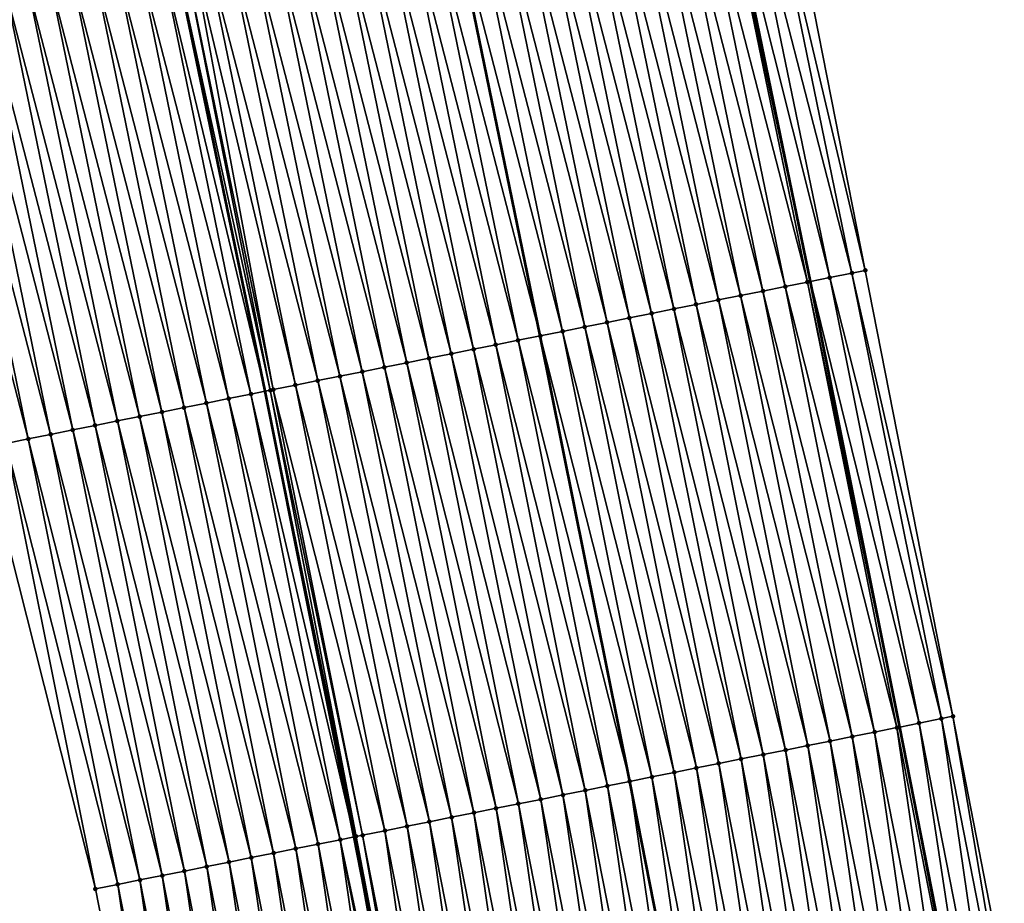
# Model space of a CAD drawing. Header units: feet. Extents: x 2017353 to 2024169, y 808050 to 818690.
# Tile 114 of 256: x 2023520 to 2023563, y 812629 to 812668. Entities that reach past the tile are written whole.
import ezdxf

# ---------------------------------------------------------------- set-up
doc = ezdxf.new("R2010")
doc.units = ezdxf.units.FT
doc.header["$MEASUREMENT"] = 0
for name, color, linetype, lineweight in [('EP_Travel Lane', 172, 'Continuous', 53), ('SB-Road Shots', 141, 'Continuous', 100), ('SB-Road X-Section', 40, 'Continuous', 13), ('STRIPING', 60, 'Continuous', 53)]:
    doc.layers.add(name, color=color, linetype=linetype, lineweight=lineweight)
doc.layers.add('I-77-MM15-17_SB-Surface-BORDER', color=7, linetype='Continuous')
doc.layers.add('I-77-MM15-17_SB-Surface-TIN', color=7, linetype='Continuous')

msp = doc.modelspace()

# ---------------------------------------------------------------- linework, layer by layer
at = {"layer": 'EP_Travel Lane'}
for points in [[(2023596.284518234, 812399.1625808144, 339.4576431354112), (2023593.904532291, 812419.0204368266, 339.4952934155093), (2023591.210723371, 812439.0790463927, 339.5529720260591), (2023588.442235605, 812458.8865119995, 339.5717029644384), (2023585.609785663, 812478.810821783, 339.5495126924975), (2023582.639601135, 812498.5889088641, 339.4654382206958), (2023579.669412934, 812518.3670203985, 339.3932649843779), (2023576.432201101, 812538.3036264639, 339.2930515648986), (2023573.141585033, 812558.0307370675, 339.1721638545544), (2023569.728826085, 812577.9546632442, 339.075669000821), (2023566.093195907, 812597.6213426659, 339.0043168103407), (2023562.457581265, 812617.2879380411, 338.9168005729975), (2023558.563608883, 812637.0933242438, 338.7898553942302), (2023554.625943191, 812656.7013114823, 338.6366287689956), (2023550.542675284, 812676.5231363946, 338.5475239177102), (2023546.219642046, 812696.0501944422, 338.4700102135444), (2023541.896591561, 812715.5773303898, 338.4080457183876), (2023537.138094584, 812735.3533929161, 338.285376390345), (2023532.344277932, 812754.7695084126, 338.0841325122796), (2023527.452835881, 812774.3069496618, 337.8647472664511), (2023522.426846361, 812793.6640726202, 337.6506406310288)], [(2023571.934358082, 812396.2461588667, 337.8023952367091), (2023569.554370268, 812416.1040304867, 337.8267481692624), (2023566.92628622, 812435.6833131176, 337.8312985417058), (2023564.15608299, 812455.4905288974, 337.8113368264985), (2023561.358323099, 812475.1651267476, 337.7879024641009), (2023558.388124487, 812494.9433076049, 337.7493057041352), (2023555.417942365, 812514.7213786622, 337.6574696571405), (2023552.248443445, 812534.262885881, 337.6385206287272), (2023548.95778423, 812553.9902551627, 337.5830953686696), (2023545.631736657, 812573.488675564, 337.5293961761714), (2023541.991213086, 812593.1542787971, 337.4262095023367), (2023538.350654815, 812612.8200694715, 337.359112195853), (2023534.531499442, 812632.2584427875, 337.2298195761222), (2023530.607059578, 812651.869151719, 337.0882833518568), (2023526.600612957, 812671.2139225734, 336.9876426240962), (2023522.131766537, 812690.708760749, 336.9224375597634), (2023517.662945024, 812710.2034902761, 336.8355015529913), (2023512.799115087, 812729.2318541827, 336.6093651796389), (2023507.683885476, 812748.5675013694, 336.4284339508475), (2023502.628175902, 812767.7591042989, 336.2105130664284), (2023497.602257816, 812787.1159245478, 335.9708416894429)]]:
    msp.add_polyline3d(points, dxfattribs=at)
at = {"layer": 'I-77-MM15-17_SB-Surface-BORDER', "color": 3, "linetype": 'Continuous', "lineweight": -3}
for points in [[(2023553.121386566, 812677.0948117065, 338.6849413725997), (2023557.037628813, 812657.1862539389, 338.7485736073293), (2023560.901516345, 812637.5634572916, 338.9029894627), (2023564.766295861, 812617.7156847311, 339.0398908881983), (2023568.612853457, 812598.0882091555, 339.1456143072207)], [(2023531.549879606, 812591.2184761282, 336.6298416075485), (2023526.928565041, 812610.7026300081, 336.5239740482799), (2023523.136085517, 812629.966246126, 336.5578818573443), (2023518.217889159, 812649.3778666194, 336.5012732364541), (2023513.3104324, 812668.2678505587, 336.3236810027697)]]:
    msp.add_polyline3d(points, dxfattribs=at)
at = {"layer": 'I-77-MM15-17_SB-Surface-TIN', "color": 128, "linetype": 'Continuous', "lineweight": -3}
for points in [[(2023557.037628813, 812657.1862539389, 338.7485736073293), (2023553.121386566, 812677.0948117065, 338.6849413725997), (2023552.362062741, 812676.9263901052, 338.6279250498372)], [(2023555.471708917, 812656.8714010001, 338.6799263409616), (2023551.385748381, 812676.7100332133, 338.5916273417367), (2023550.542675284, 812676.5231363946, 338.5475239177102)], [(2023556.452097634, 812657.0684745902, 338.7141752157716), (2023552.362062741, 812676.9263901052, 338.6279250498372), (2023551.385748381, 812676.7100332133, 338.5916273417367)], [(2023555.471708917, 812656.8714010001, 338.6799263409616), (2023556.452097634, 812657.0684745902, 338.7141752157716), (2023551.385748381, 812676.7100332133, 338.5916273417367)], [(2023556.452097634, 812657.0684745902, 338.7141752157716), (2023557.037628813, 812657.1862539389, 338.7485736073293), (2023552.362062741, 812676.9263901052, 338.6279250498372)], [(2023553.510976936, 812656.4770274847, 338.5695243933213), (2023549.43316398, 812676.277119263, 338.4790191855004), (2023548.456880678, 812676.0606220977, 338.4146812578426)], [(2023554.491337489, 812656.6742413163, 338.6297378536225), (2023550.409450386, 812676.493602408, 338.5405545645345), (2023549.43316398, 812676.277119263, 338.4790191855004)], [(2023553.510976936, 812656.4770274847, 338.5695243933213), (2023554.491337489, 812656.6742413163, 338.6297378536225), (2023549.43316398, 812676.277119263, 338.4790191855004)], [(2023550.409450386, 812676.493602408, 338.5405545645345), (2023554.625943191, 812656.7013114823, 338.6366287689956), (2023550.542675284, 812676.5231363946, 338.5475239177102)], [(2023554.491337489, 812656.6742413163, 338.6297378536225), (2023554.625943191, 812656.7013114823, 338.6366287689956), (2023550.409450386, 812676.493602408, 338.5405545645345)], [(2023555.471708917, 812656.8714010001, 338.6799263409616), (2023550.542675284, 812676.5231363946, 338.5475239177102), (2023554.625943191, 812656.7013114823, 338.6366287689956)], [(2023551.550259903, 812656.0825795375, 338.4453419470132), (2023547.480596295, 812675.8441298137, 338.351319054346), (2023546.504308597, 812675.6276525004, 338.2909494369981)], [(2023552.530619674, 812656.2797972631, 338.5062763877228), (2023548.456880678, 812676.0606220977, 338.4146812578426), (2023547.480596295, 812675.8441298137, 338.351319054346)], [(2023551.550259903, 812656.0825795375, 338.4453419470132), (2023552.530619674, 812656.2797972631, 338.5062763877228), (2023547.480596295, 812675.8441298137, 338.351319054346)], [(2023552.530619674, 812656.2797972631, 338.5062763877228), (2023553.510976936, 812656.4770274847, 338.5695243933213), (2023548.456880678, 812676.0606220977, 338.4146812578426)], [(2023549.589532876, 812655.688181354, 338.3303729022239), (2023545.528018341, 812675.4111867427, 338.2328897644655), (2023544.551728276, 812675.1947201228, 338.1746577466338)], [(2023550.569895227, 812655.8853862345, 338.3889291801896), (2023546.504308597, 812675.6276525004, 338.2909494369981), (2023545.528018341, 812675.4111867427, 338.2328897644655)], [(2023549.589532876, 812655.688181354, 338.3303729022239), (2023550.569895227, 812655.8853862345, 338.3889291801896), (2023545.528018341, 812675.4111867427, 338.2328897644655)], [(2023550.569895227, 812655.8853862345, 338.3889291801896), (2023551.550259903, 812656.0825795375, 338.4453419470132), (2023546.504308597, 812675.6276525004, 338.2909494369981)], [(2023547.628807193, 812655.2937764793, 338.2141650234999), (2023543.575439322, 812674.9782484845, 338.1154225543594), (2023542.599156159, 812674.7617506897, 338.0509587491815)], [(2023548.609168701, 812655.4909855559, 338.2734981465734), (2023544.551728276, 812675.1947201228, 338.1746577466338), (2023543.575439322, 812674.9782484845, 338.1154225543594)], [(2023547.628807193, 812655.2937764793, 338.2141650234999), (2023548.609168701, 812655.4909855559, 338.2734981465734), (2023543.575439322, 812674.9782484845, 338.1154225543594)], [(2023548.609168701, 812655.4909855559, 338.2734981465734), (2023549.589532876, 812655.688181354, 338.3303729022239), (2023544.551728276, 812675.1947201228, 338.1746577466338)], [(2023545.668083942, 812654.8993594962, 338.0957153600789), (2023541.62286977, 812674.5452674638, 337.9894072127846), (2023540.646583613, 812674.3287831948, 337.9276471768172)], [(2023546.648444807, 812655.0965717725, 338.1556409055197), (2023542.599156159, 812674.7617506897, 338.0509587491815), (2023541.62286977, 812674.5452674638, 337.9894072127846)], [(2023545.668083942, 812654.8993594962, 338.0957153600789), (2023546.648444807, 812655.0965717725, 338.1556409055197), (2023541.62286977, 812674.5452674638, 337.9894072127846)], [(2023546.648444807, 812655.0965717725, 338.1556409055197), (2023547.628807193, 812655.2937764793, 338.2141650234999), (2023542.599156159, 812674.7617506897, 338.0509587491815)], [(2023543.707367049, 812654.5049108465, 337.971402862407), (2023539.670300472, 812674.1122852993, 337.8631632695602), (2023538.694037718, 812673.8956953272, 337.7802734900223)], [(2023544.687725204, 812654.702136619, 338.0338271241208), (2023540.646583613, 812674.3287831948, 337.9276471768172), (2023539.670300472, 812674.1122852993, 337.8631632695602)], [(2023543.707367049, 812654.5049108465, 337.971402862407), (2023544.687725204, 812654.702136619, 338.0338271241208), (2023539.670300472, 812674.1122852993, 337.8631632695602)], [(2023544.687725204, 812654.702136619, 338.0338271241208), (2023545.668083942, 812654.8993594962, 338.0957153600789), (2023540.646583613, 812674.3287831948, 337.9276471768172)], [(2023541.746665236, 812654.1103871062, 337.8331879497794), (2023537.717761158, 812673.6791677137, 337.7098489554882), (2023536.741474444, 812673.4626859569, 337.6485911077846)], [(2023537.717761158, 812673.6791677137, 337.7098489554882), (2023542.727010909, 812654.3076750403, 337.9071209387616), (2023538.694037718, 812673.8956953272, 337.7802734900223)], [(2023541.746665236, 812654.1103871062, 337.8331879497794), (2023542.727010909, 812654.3076750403, 337.9071209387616), (2023537.717761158, 812673.6791677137, 337.7098489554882)], [(2023543.707367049, 812654.5049108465, 337.971402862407), (2023538.694037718, 812673.8956953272, 337.7802734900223), (2023542.727010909, 812654.3076750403, 337.9071209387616)], [(2023539.785962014, 812653.7158703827, 337.6962721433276), (2023535.765200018, 812673.2461487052, 337.5762400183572), (2023534.788920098, 812673.0296362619, 337.5088479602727)], [(2023540.766310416, 812653.9131447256, 337.7676888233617), (2023536.741474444, 812673.4626859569, 337.6485911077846), (2023535.765200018, 812673.2461487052, 337.5762400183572)], [(2023539.785962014, 812653.7158703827, 337.6962721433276), (2023540.766310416, 812653.9131447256, 337.7676888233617), (2023535.765200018, 812673.2461487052, 337.5762400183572)], [(2023540.766310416, 812653.9131447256, 337.7676888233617), (2023541.746665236, 812654.1103871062, 337.8331879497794), (2023536.741474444, 812673.4626859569, 337.6485911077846)], [(2023537.825250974, 812653.3213925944, 337.5665648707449), (2023533.812631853, 812672.8131614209, 337.4489725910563), (2023532.836345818, 812672.596676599, 337.3871020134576)], [(2023538.805607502, 812653.5186264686, 337.6304891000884), (2023534.788920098, 812673.0296362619, 337.5088479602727), (2023533.812631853, 812672.8131614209, 337.4489725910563)], [(2023537.825250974, 812653.3213925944, 337.5665648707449), (2023538.805607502, 812653.5186264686, 337.6304891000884), (2023533.812631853, 812672.8131614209, 337.4489725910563)], [(2023538.805607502, 812653.5186264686, 337.6304891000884), (2023539.785962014, 812653.7158703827, 337.6962721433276), (2023534.788920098, 812673.0296362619, 337.5088479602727)], [(2023535.864537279, 812652.9269280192, 337.4393038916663), (2023531.860057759, 812672.3802009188, 337.3270588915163), (2023530.8837717, 812672.1637162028, 337.2652094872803)], [(2023536.844895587, 812653.124153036, 337.5015882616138), (2023532.836345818, 812672.596676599, 337.3871020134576), (2023531.860057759, 812672.3802009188, 337.3270588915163)], [(2023535.864537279, 812652.9269280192, 337.4393038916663), (2023536.844895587, 812653.124153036, 337.5015882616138), (2023531.860057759, 812672.3802009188, 337.3270588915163)], [(2023536.844895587, 812653.124153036, 337.5015882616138), (2023537.825250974, 812653.3213925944, 337.5665648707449), (2023532.836345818, 812672.596676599, 337.3871020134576)], [(2023533.903824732, 812652.532457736, 337.310986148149), (2023529.907488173, 812671.9472200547, 337.2010748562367), (2023528.931206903, 812671.7307137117, 337.13490228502)], [(2023534.884180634, 812652.7296947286, 337.3754876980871), (2023530.8837717, 812672.1637162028, 337.2652094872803), (2023529.907488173, 812671.9472200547, 337.2010748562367)], [(2023533.903824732, 812652.532457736, 337.310986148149), (2023534.884180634, 812652.7296947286, 337.3754876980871), (2023529.907488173, 812671.9472200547, 337.2010748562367)], [(2023534.884180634, 812652.7296947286, 337.3754876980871), (2023535.864537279, 812652.9269280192, 337.4393038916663), (2023530.8837717, 812672.1637162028, 337.2652094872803)], [(2023531.943120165, 812652.1379477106, 337.1753104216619), (2023527.954927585, 812671.5141985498, 337.066966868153), (2023527.356577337, 812671.3814970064, 337.0249647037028)], [(2023532.923470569, 812652.3352120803, 337.2448806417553), (2023528.931206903, 812671.7307137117, 337.13490228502), (2023527.954927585, 812671.5141985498, 337.066966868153)], [(2023531.943120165, 812652.1379477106, 337.1753104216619), (2023532.923470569, 812652.3352120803, 337.2448806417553), (2023527.954927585, 812671.5141985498, 337.066966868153)], [(2023532.923470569, 812652.3352120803, 337.2448806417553), (2023533.903824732, 812652.532457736, 337.310986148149), (2023528.931206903, 812671.7307137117, 337.13490228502)], [(2023529.982395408, 812651.7435382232, 337.0582485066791), (2023526.002339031, 812671.0813033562, 336.9581081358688), (2023525.026031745, 812670.8649145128, 336.9154234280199)], [(2023526.002339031, 812671.0813033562, 336.9581081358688), (2023530.607059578, 812651.869151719, 337.0882833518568), (2023526.600612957, 812671.2139225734, 336.9876426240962)], [(2023529.982395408, 812651.7435382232, 337.0582485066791), (2023530.607059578, 812651.869151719, 337.0882833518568), (2023526.002339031, 812671.0813033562, 336.9581081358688)], [(2023530.834968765, 812651.9149818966, 337.0992415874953), (2023526.978640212, 812671.2977197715, 337.0063043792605), (2023526.600612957, 812671.2139225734, 336.9876426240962)], [(2023530.834968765, 812651.9149818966, 337.0992415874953), (2023526.600612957, 812671.2139225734, 336.9876426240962), (2023530.607059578, 812651.869151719, 337.0882833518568)], [(2023530.962767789, 812651.9406931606, 337.1075582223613), (2023527.356577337, 812671.3814970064, 337.0249647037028), (2023526.978640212, 812671.2977197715, 337.0063043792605)], [(2023530.834968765, 812651.9149818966, 337.0992415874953), (2023530.962767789, 812651.9406931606, 337.1075582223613), (2023526.978640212, 812671.2977197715, 337.0063043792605)], [(2023530.962767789, 812651.9406931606, 337.1075582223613), (2023531.943120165, 812652.1379477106, 337.1753104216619), (2023527.356577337, 812671.3814970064, 337.0249647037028)], [(2023528.021645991, 812651.3492515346, 336.9639218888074), (2023524.049729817, 812670.6485014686, 336.8679010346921), (2023523.073436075, 812670.4320514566, 336.8129888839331)], [(2023529.002015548, 812651.5464205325, 337.0158347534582), (2023525.026031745, 812670.8649145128, 336.9154234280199), (2023524.049729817, 812670.6485014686, 336.8679010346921)], [(2023528.021645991, 812651.3492515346, 336.9639218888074), (2023529.002015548, 812651.5464205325, 337.0158347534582), (2023524.049729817, 812670.6485014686, 336.8679010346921)], [(2023529.002015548, 812651.5464205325, 337.0158347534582), (2023529.982395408, 812651.7435382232, 337.0582485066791), (2023525.026031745, 812670.8649145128, 336.9154234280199)], [(2023526.060903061, 812650.9549325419, 336.8636144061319), (2023522.097138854, 812670.215617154, 336.7612170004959), (2023521.120836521, 812669.9992059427, 336.7140610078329)], [(2023527.041277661, 812651.1520764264, 336.9108777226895), (2023523.073436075, 812670.4320514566, 336.8129888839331), (2023522.097138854, 812670.215617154, 336.7612170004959)], [(2023526.060903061, 812650.9549325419, 336.8636144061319), (2023527.041277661, 812651.1520764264, 336.9108777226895), (2023522.097138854, 812670.215617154, 336.7612170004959)], [(2023527.041277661, 812651.1520764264, 336.9108777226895), (2023528.021645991, 812651.3492515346, 336.9639218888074), (2023523.073436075, 812670.4320514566, 336.8129888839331)], [(2023524.100145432, 812650.560686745, 336.7768585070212), (2023520.144528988, 812669.7828182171, 336.6715997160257), (2023519.168227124, 812669.5664048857, 336.6240199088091)], [(2023525.08052569, 812650.7578024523, 336.8189050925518), (2023521.120836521, 812669.9992059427, 336.7140610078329), (2023520.144528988, 812669.7828182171, 336.6715997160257)], [(2023524.100145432, 812650.560686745, 336.7768585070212), (2023525.08052569, 812650.7578024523, 336.8189050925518), (2023520.144528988, 812669.7828182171, 336.6715997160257)], [(2023525.08052569, 812650.7578024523, 336.8189050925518), (2023526.060903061, 812650.9549325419, 336.8636144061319), (2023521.120836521, 812669.9992059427, 336.7140610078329)], [(2023522.139388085, 812650.1664395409, 336.6898421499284), (2023518.191933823, 812669.3499528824, 336.5687097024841), (2023517.215641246, 812669.1334976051, 336.5127450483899)], [(2023523.119760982, 812650.3635919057, 336.7386755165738), (2023519.168227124, 812669.5664048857, 336.6240199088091), (2023518.191933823, 812669.3499528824, 336.5687097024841)], [(2023522.139388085, 812650.1664395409, 336.6898421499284), (2023523.119760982, 812650.3635919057, 336.7386755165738), (2023518.191933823, 812669.3499528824, 336.5687097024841)], [(2023523.119760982, 812650.3635919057, 336.7386755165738), (2023524.100145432, 812650.560686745, 336.7768585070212), (2023519.168227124, 812669.5664048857, 336.6240199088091)], [(2023520.178650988, 812649.7720915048, 336.584157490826), (2023516.239342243, 812668.9170713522, 336.4625822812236), (2023515.263037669, 812668.7006702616, 336.4174493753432)], [(2023521.159022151, 812649.9692525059, 336.6345898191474), (2023517.215641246, 812669.1334976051, 336.5127450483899), (2023516.239342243, 812668.9170713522, 336.4625822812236)], [(2023520.178650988, 812649.7720915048, 336.584157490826), (2023521.159022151, 812649.9692525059, 336.6345898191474), (2023516.239342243, 812668.9170713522, 336.4625822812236)], [(2023521.159022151, 812649.9692525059, 336.6345898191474), (2023522.139388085, 812650.1664395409, 336.6898421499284), (2023517.215641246, 812669.1334976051, 336.5127450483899)], [(2023520.178650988, 812649.7720915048, 336.584157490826), (2023515.263037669, 812668.7006702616, 336.4174493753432), (2023519.198272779, 812649.5749655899, 336.5402210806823)], [(2023560.901516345, 812637.5634572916, 338.9029894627), (2023557.037628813, 812657.1862539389, 338.7485736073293), (2023556.452097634, 812657.0684745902, 338.7141752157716)], [(2023558.42900293, 812637.0662553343, 338.7831971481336), (2023554.491337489, 812656.6742413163, 338.6297378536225), (2023553.510976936, 812656.4770274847, 338.5695243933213)], [(2023554.491337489, 812656.6742413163, 338.6297378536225), (2023558.563608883, 812637.0933242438, 338.7898553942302), (2023554.625943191, 812656.7013114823, 338.6366287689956)], [(2023558.42900293, 812637.0662553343, 338.7831971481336), (2023558.563608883, 812637.0933242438, 338.7898553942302), (2023554.491337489, 812656.6742413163, 338.6297378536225)], [(2023559.409376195, 812637.2634058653, 338.8316910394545), (2023555.471708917, 812656.8714010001, 338.6799263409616), (2023554.625943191, 812656.7013114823, 338.6366287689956)], [(2023559.409376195, 812637.2634058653, 338.8316910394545), (2023554.625943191, 812656.7013114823, 338.6366287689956), (2023558.563608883, 812637.0933242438, 338.7898553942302)], [(2023560.389755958, 812637.460524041, 338.8741945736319), (2023556.452097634, 812657.0684745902, 338.7141752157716), (2023555.471708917, 812656.8714010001, 338.6799263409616)], [(2023559.409376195, 812637.2634058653, 338.8316910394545), (2023560.389755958, 812637.460524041, 338.8741945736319), (2023555.471708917, 812656.8714010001, 338.6799263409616)], [(2023560.389755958, 812637.460524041, 338.8741945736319), (2023560.901516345, 812637.5634572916, 338.9029894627), (2023556.452097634, 812657.0684745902, 338.7141752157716)], [(2023556.468293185, 812636.6717710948, 338.6522954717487), (2023552.530619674, 812656.2797972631, 338.5062763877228), (2023551.550259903, 812656.0825795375, 338.4453419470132)], [(2023557.44864844, 812636.869011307, 338.7173931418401), (2023553.510976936, 812656.4770274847, 338.5695243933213), (2023552.530619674, 812656.2797972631, 338.5062763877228)], [(2023556.468293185, 812636.6717710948, 338.6522954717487), (2023557.44864844, 812636.869011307, 338.7173931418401), (2023552.530619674, 812656.2797972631, 338.5062763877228)], [(2023557.44864844, 812636.869011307, 338.7173931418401), (2023558.42900293, 812637.0662553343, 338.7831971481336), (2023553.510976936, 812656.4770274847, 338.5695243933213)], [(2023554.507577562, 812636.2773161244, 338.5268127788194), (2023550.569895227, 812655.8853862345, 338.3889291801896), (2023549.589532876, 812655.688181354, 338.3303729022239)], [(2023555.487937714, 812636.4745319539, 338.5873961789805), (2023551.550259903, 812656.0825795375, 338.4453419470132), (2023550.569895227, 812655.8853862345, 338.3889291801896)], [(2023554.507577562, 812636.2773161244, 338.5268127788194), (2023555.487937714, 812636.4745319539, 338.5873961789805), (2023550.569895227, 812655.8853862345, 338.3889291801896)], [(2023555.487937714, 812636.4745319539, 338.5873961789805), (2023556.468293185, 812636.6717710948, 338.6522954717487), (2023551.550259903, 812656.0825795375, 338.4453419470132)], [(2023552.546860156, 812635.882870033, 338.4029739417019), (2023548.609168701, 812655.4909855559, 338.2734981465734), (2023547.628807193, 812655.2937764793, 338.2141650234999)], [(2023553.527218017, 812636.080097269, 338.4656691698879), (2023549.589532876, 812655.688181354, 338.3303729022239), (2023548.609168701, 812655.4909855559, 338.2734981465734)], [(2023552.546860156, 812635.882870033, 338.4029739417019), (2023553.527218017, 812636.080097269, 338.4656691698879), (2023548.609168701, 812655.4909855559, 338.2734981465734)], [(2023553.527218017, 812636.080097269, 338.4656691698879), (2023554.507577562, 812636.2773161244, 338.5268127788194), (2023549.589532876, 812655.688181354, 338.3303729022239)], [(2023550.586144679, 812635.4884143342, 338.2773563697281), (2023546.648444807, 812655.0965717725, 338.1556409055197), (2023545.668083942, 812654.8993594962, 338.0957153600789)], [(2023551.566502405, 812635.6856422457, 338.340176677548), (2023547.628807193, 812655.2937764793, 338.2141650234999), (2023546.648444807, 812655.0965717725, 338.1556409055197)], [(2023550.586144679, 812635.4884143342, 338.2773563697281), (2023551.566502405, 812635.6856422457, 338.340176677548), (2023546.648444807, 812655.0965717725, 338.1556409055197)], [(2023551.566502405, 812635.6856422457, 338.340176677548), (2023552.546860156, 812635.882870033, 338.4029739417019), (2023547.628807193, 812655.2937764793, 338.2141650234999)], [(2023547.645077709, 812634.8966996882, 338.0831725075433), (2023543.707367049, 812654.5049108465, 337.971402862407), (2023542.727010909, 812654.3076750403, 337.9071209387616)], [(2023548.625432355, 812635.0939429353, 338.1488320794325), (2023544.687725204, 812654.702136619, 338.0338271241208), (2023543.707367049, 812654.5049108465, 337.971402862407)], [(2023547.645077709, 812634.8966996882, 338.0831725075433), (2023548.625432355, 812635.0939429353, 338.1488320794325), (2023543.707367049, 812654.5049108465, 337.971402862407)], [(2023549.605786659, 812635.2911878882, 338.2148074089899), (2023545.668083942, 812654.8993594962, 338.0957153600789), (2023544.687725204, 812654.702136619, 338.0338271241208)], [(2023548.625432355, 812635.0939429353, 338.1488320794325), (2023549.605786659, 812635.2911878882, 338.2148074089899), (2023544.687725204, 812654.702136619, 338.0338271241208)], [(2023549.605786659, 812635.2911878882, 338.2148074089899), (2023550.586144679, 812635.4884143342, 338.2773563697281), (2023545.668083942, 812654.8993594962, 338.0957153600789)], [(2023545.684374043, 812634.5021851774, 337.9466663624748), (2023541.746665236, 812654.1103871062, 337.8331879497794), (2023540.766310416, 812653.9131447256, 337.7676888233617)], [(2023541.746665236, 812654.1103871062, 337.8331879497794), (2023546.664730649, 812634.6994186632, 338.0105186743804), (2023542.727010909, 812654.3076750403, 337.9071209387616)], [(2023545.684374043, 812634.5021851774, 337.9466663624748), (2023546.664730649, 812634.6994186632, 338.0105186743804), (2023541.746665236, 812654.1103871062, 337.8331879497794)], [(2023547.645077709, 812634.8966996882, 338.0831725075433), (2023542.727010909, 812654.3076750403, 337.9071209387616), (2023546.664730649, 812634.6994186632, 338.0105186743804)], [(2023543.723661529, 812634.1077147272, 337.8183176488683), (2023539.785962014, 812653.7158703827, 337.6962721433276), (2023538.805607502, 812653.5186264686, 337.6304891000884)], [(2023544.704015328, 812634.3049621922, 337.884758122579), (2023540.766310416, 812653.9131447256, 337.7676888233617), (2023539.785962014, 812653.7158703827, 337.6962721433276)], [(2023543.723661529, 812634.1077147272, 337.8183176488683), (2023544.704015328, 812634.3049621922, 337.884758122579), (2023539.785962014, 812653.7158703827, 337.6962721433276)], [(2023544.704015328, 812634.3049621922, 337.884758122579), (2023545.684374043, 812634.5021851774, 337.9466663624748), (2023540.766310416, 812653.9131447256, 337.7676888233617)], [(2023541.762942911, 812633.7132746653, 337.6955951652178), (2023537.825250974, 812653.3213925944, 337.5665648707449), (2023536.844895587, 812653.124153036, 337.5015882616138)], [(2023542.743302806, 812633.9104917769, 337.756415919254), (2023538.805607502, 812653.5186264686, 337.6304891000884), (2023537.825250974, 812653.3213925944, 337.5665648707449)], [(2023541.762942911, 812633.7132746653, 337.6955951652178), (2023542.743302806, 812633.9104917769, 337.756415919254), (2023537.825250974, 812653.3213925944, 337.5665648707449)], [(2023542.743302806, 812633.9104917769, 337.756415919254), (2023543.723661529, 812634.1077147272, 337.8183176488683), (2023538.805607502, 812653.5186264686, 337.6304891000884)], [(2023539.802219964, 812633.318856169, 337.5768653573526), (2023535.864537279, 812652.9269280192, 337.4393038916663), (2023534.884180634, 812652.7296947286, 337.3754876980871)], [(2023540.782582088, 812633.5160621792, 337.6356307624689), (2023536.844895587, 812653.124153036, 337.5015882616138), (2023535.864537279, 812652.9269280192, 337.4393038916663)], [(2023539.802219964, 812633.318856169, 337.5768653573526), (2023540.782582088, 812633.5160621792, 337.6356307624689), (2023535.864537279, 812652.9269280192, 337.4393038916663)], [(2023540.782582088, 812633.5160621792, 337.6356307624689), (2023541.762942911, 812633.7132746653, 337.6955951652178), (2023536.844895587, 812653.124153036, 337.5015882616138)], [(2023536.86114761, 812632.7271683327, 337.3876450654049), (2023532.923470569, 812652.3352120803, 337.2448806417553), (2023531.943120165, 812652.1379477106, 337.1753104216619)], [(2023537.841504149, 812632.9244021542, 337.451559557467), (2023533.903824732, 812652.532457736, 337.310986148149), (2023532.923470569, 812652.3352120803, 337.2448806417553)], [(2023536.86114761, 812632.7271683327, 337.3876450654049), (2023537.841504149, 812632.9244021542, 337.451559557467), (2023532.923470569, 812652.3352120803, 337.2448806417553)], [(2023538.821862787, 812633.1216255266, 337.5135394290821), (2023534.884180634, 812652.7296947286, 337.3754876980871), (2023533.903824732, 812652.532457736, 337.310986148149)], [(2023537.841504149, 812632.9244021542, 337.451559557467), (2023538.821862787, 812633.1216255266, 337.5135394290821), (2023533.903824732, 812652.532457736, 337.310986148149)], [(2023538.821862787, 812633.1216255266, 337.5135394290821), (2023539.802219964, 812633.318856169, 337.5768653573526), (2023534.884180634, 812652.7296947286, 337.3754876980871)], [(2023534.615774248, 812632.2753934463, 337.2345600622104), (2023530.834968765, 812651.9149818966, 337.0992415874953), (2023530.607059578, 812651.869151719, 337.0882833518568)], [(2023534.900439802, 812632.3326744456, 337.2549572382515), (2023530.962767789, 812651.9406931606, 337.1075582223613), (2023530.834968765, 812651.9149818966, 337.0992415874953)], [(2023534.615774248, 812632.2753934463, 337.2345600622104), (2023534.900439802, 812632.3326744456, 337.2549572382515), (2023530.834968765, 812651.9149818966, 337.0992415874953)], [(2023535.880792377, 812632.5299280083, 337.3225266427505), (2023531.943120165, 812652.1379477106, 337.1753104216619), (2023530.962767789, 812651.9406931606, 337.1075582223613)], [(2023534.900439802, 812632.3326744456, 337.2549572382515), (2023535.880792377, 812632.5299280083, 337.3225266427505), (2023530.962767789, 812651.9406931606, 337.1075582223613)], [(2023535.880792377, 812632.5299280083, 337.3225266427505), (2023536.86114761, 812632.7271683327, 337.3876450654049), (2023531.943120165, 812652.1379477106, 337.1753104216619)], [(2023532.939707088, 812631.9383045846, 337.145231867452), (2023529.002015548, 812651.5464205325, 337.0158347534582), (2023528.021645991, 812651.3492515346, 336.9639218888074)], [(2023533.920078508, 812632.1354643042, 337.1954269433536), (2023529.982395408, 812651.7435382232, 337.0582485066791), (2023529.002015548, 812651.5464205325, 337.0158347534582)], [(2023532.939707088, 812631.9383045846, 337.145231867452), (2023533.920078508, 812632.1354643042, 337.1954269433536), (2023529.002015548, 812651.5464205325, 337.0158347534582)], [(2023529.982395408, 812651.7435382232, 337.0582485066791), (2023534.531499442, 812632.2584427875, 337.2298195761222), (2023530.607059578, 812651.869151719, 337.0882833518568)], [(2023533.920078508, 812632.1354643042, 337.1954269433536), (2023534.531499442, 812632.2584427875, 337.2298195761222), (2023529.982395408, 812651.7435382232, 337.0582485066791)], [(2023534.615774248, 812632.2753934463, 337.2345600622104), (2023530.607059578, 812651.869151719, 337.0882833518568), (2023534.531499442, 812632.2584427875, 337.2298195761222)], [(2023530.978990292, 812631.543855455, 337.0208305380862), (2023527.041277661, 812651.1520764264, 336.9108777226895), (2023526.060903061, 812650.9549325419, 336.8636144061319)], [(2023531.959345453, 812631.7410961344, 337.0860147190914), (2023528.021645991, 812651.3492515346, 336.9639218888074), (2023527.041277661, 812651.1520764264, 336.9108777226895)], [(2023530.978990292, 812631.543855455, 337.0208305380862), (2023531.959345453, 812631.7410961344, 337.0860147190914), (2023527.041277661, 812651.1520764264, 336.9108777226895)], [(2023531.959345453, 812631.7410961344, 337.0860147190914), (2023532.939707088, 812631.9383045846, 337.145231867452), (2023528.021645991, 812651.3492515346, 336.9639218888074)], [(2023529.01826252, 812631.1494609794, 336.9065479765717), (2023525.08052569, 812650.7578024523, 336.8189050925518), (2023524.100145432, 812650.560686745, 336.7768585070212)], [(2023529.998628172, 812631.3466494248, 336.9620614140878), (2023526.060903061, 812650.9549325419, 336.8636144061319), (2023525.08052569, 812650.7578024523, 336.8189050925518)], [(2023529.01826252, 812631.1494609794, 336.9065479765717), (2023529.998628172, 812631.3466494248, 336.9620614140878), (2023525.08052569, 812650.7578024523, 336.8189050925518)], [(2023529.998628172, 812631.3466494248, 336.9620614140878), (2023530.978990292, 812631.543855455, 337.0208305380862), (2023526.060903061, 812650.9549325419, 336.8636144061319)], [(2023526.077163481, 812630.557906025, 336.741929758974), (2023522.139388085, 812650.1664395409, 336.6898421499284), (2023521.159022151, 812649.9692525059, 336.6345898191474)], [(2023527.057525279, 812630.7551136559, 336.8009952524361), (2023523.119760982, 812650.3635919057, 336.7386755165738), (2023522.139388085, 812650.1664395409, 336.6898421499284)], [(2023526.077163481, 812630.557906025, 336.741929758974), (2023527.057525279, 812630.7551136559, 336.8009952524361), (2023522.139388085, 812650.1664395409, 336.6898421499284)], [(2023528.037893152, 812630.952291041, 336.8544609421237), (2023524.100145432, 812650.560686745, 336.7768585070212), (2023523.119760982, 812650.3635919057, 336.7386755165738)], [(2023527.057525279, 812630.7551136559, 336.8009952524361), (2023528.037893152, 812630.952291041, 336.8544609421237), (2023523.119760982, 812650.3635919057, 336.7386755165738)], [(2023528.037893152, 812630.952291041, 336.8544609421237), (2023529.01826252, 812631.1494609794, 336.9065479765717), (2023524.100145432, 812650.560686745, 336.7768585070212)], [(2023524.116445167, 812630.1634644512, 336.6189273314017), (2023520.178650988, 812649.7720915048, 336.584157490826), (2023519.198272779, 812649.5749655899, 336.5402210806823)], [(2023525.096803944, 812630.3606871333, 336.6807794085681), (2023521.159022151, 812649.9692525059, 336.6345898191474), (2023520.178650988, 812649.7720915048, 336.584157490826)], [(2023525.096803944, 812630.3606871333, 336.6807794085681), (2023520.178650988, 812649.7720915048, 336.584157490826), (2023524.116445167, 812630.1634644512, 336.6189273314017)], [(2023525.096803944, 812630.3606871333, 336.6807794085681), (2023526.077163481, 812630.557906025, 336.741929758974), (2023521.159022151, 812649.9692525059, 336.6345898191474)], [(2023523.136085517, 812629.966246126, 336.5578818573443), (2023519.198272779, 812649.5749655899, 336.5402210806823), (2023518.217889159, 812649.3778666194, 336.5012732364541)], [(2023524.116445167, 812630.1634644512, 336.6189273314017), (2023519.198272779, 812649.5749655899, 336.5402210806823), (2023523.136085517, 812629.966246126, 336.5578818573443)], [(2023559.409376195, 812637.2634058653, 338.8316910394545), (2023558.563608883, 812637.0933242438, 338.7898553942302), (2023562.457581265, 812617.2879380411, 338.9168005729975)], [(2023563.308934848, 812617.445690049, 338.9654745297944), (2023560.389755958, 812637.460524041, 338.8741945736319), (2023559.409376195, 812637.2634058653, 338.8316910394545)], [(2023563.308934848, 812617.445690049, 338.9654745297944), (2023559.409376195, 812637.2634058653, 338.8316910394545), (2023562.457581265, 812617.2879380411, 338.9168005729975)], [(2023564.292207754, 812617.6278285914, 339.0109720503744), (2023560.901516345, 812637.5634572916, 338.9029894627), (2023560.389755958, 812637.460524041, 338.8741945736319)], [(2023563.308934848, 812617.445690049, 338.9654745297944), (2023564.292207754, 812617.6278285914, 339.0109720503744), (2023560.389755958, 812637.460524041, 338.8741945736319)], [(2023564.292207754, 812617.6278285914, 339.0109720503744), (2023564.766295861, 812617.7156847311, 339.0398908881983), (2023560.901516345, 812637.5634572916, 338.9029894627)], [(2023560.359165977, 812616.8990049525, 338.7770541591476), (2023557.44864844, 812636.869011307, 338.7173931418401), (2023556.468293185, 812636.6717710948, 338.6522954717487)], [(2023561.342419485, 812617.0812483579, 338.8427591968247), (2023558.42900293, 812637.0662553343, 338.7831971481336), (2023557.44864844, 812636.869011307, 338.7173931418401)], [(2023560.359165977, 812616.8990049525, 338.7770541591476), (2023561.342419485, 812617.0812483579, 338.8427591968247), (2023557.44864844, 812636.869011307, 338.7173931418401)], [(2023562.32567223, 812617.2634958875, 338.9092590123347), (2023558.563608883, 812637.0933242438, 338.7898553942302), (2023558.42900293, 812637.0662553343, 338.7831971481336)], [(2023561.342419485, 812617.0812483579, 338.8427591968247), (2023562.32567223, 812617.2634958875, 338.9092590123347), (2023558.42900293, 812637.0662553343, 338.7831971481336)], [(2023562.32567223, 812617.2634958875, 338.9092590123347), (2023562.457581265, 812617.2879380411, 338.9168005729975), (2023558.563608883, 812637.0933242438, 338.7898553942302)], [(2023558.392660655, 812616.5345089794, 338.6438784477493), (2023555.487937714, 812636.4745319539, 338.5873961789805), (2023554.507577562, 812636.2773161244, 338.5268127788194)], [(2023559.375916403, 812616.7167402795, 338.7072507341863), (2023556.468293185, 812636.6717710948, 338.6522954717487), (2023555.487937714, 812636.4745319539, 338.5873961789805)], [(2023558.392660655, 812616.5345089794, 338.6438784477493), (2023559.375916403, 812616.7167402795, 338.7072507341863), (2023555.487937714, 812636.4745319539, 338.5873961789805)], [(2023559.375916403, 812616.7167402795, 338.7072507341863), (2023560.359165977, 812616.8990049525, 338.7770541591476), (2023556.468293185, 812636.6717710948, 338.6522954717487)], [(2023555.44289292, 812615.9878177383, 338.4542740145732), (2023552.546860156, 812635.882870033, 338.4029739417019), (2023551.566502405, 812635.6856422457, 338.340176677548)], [(2023556.426145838, 812616.1700643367, 338.5205943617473), (2023553.527218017, 812636.080097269, 338.4656691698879), (2023552.546860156, 812635.882870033, 338.4029739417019)], [(2023555.44289292, 812615.9878177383, 338.4542740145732), (2023556.426145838, 812616.1700643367, 338.5205943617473), (2023552.546860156, 812635.882870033, 338.4029739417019)], [(2023557.409403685, 812616.3522842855, 338.5817791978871), (2023554.507577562, 812636.2773161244, 338.5268127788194), (2023553.527218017, 812636.080097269, 338.4656691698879)], [(2023556.426145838, 812616.1700643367, 338.5205943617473), (2023557.409403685, 812616.3522842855, 338.5817791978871), (2023553.527218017, 812636.080097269, 338.4656691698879)], [(2023557.409403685, 812616.3522842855, 338.5817791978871), (2023558.392660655, 812616.5345089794, 338.6438784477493), (2023554.507577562, 812636.2773161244, 338.5268127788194)], [(2023553.47639031, 812615.6233071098, 338.3182741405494), (2023550.586144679, 812635.4884143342, 338.2773563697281), (2023549.605786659, 812635.2911878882, 338.2148074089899)], [(2023554.459642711, 812615.805556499, 338.3851323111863), (2023551.566502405, 812635.6856422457, 338.340176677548), (2023550.586144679, 812635.4884143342, 338.2773563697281)], [(2023553.47639031, 812615.6233071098, 338.3182741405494), (2023554.459642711, 812615.805556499, 338.3851323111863), (2023550.586144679, 812635.4884143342, 338.2773563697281)], [(2023554.459642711, 812615.805556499, 338.3851323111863), (2023555.44289292, 812615.9878177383, 338.4542740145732), (2023551.566502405, 812635.6856422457, 338.340176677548)], [(2023551.509887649, 812615.2587967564, 338.1823273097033), (2023548.625432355, 812635.0939429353, 338.1488320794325), (2023547.645077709, 812634.8966996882, 338.0831725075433)], [(2023552.493138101, 812615.4410566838, 338.2512162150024), (2023549.605786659, 812635.2911878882, 338.2148074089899), (2023548.625432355, 812635.0939429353, 338.1488320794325)], [(2023551.509887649, 812615.2587967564, 338.1823273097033), (2023552.493138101, 812615.4410566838, 338.2512162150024), (2023548.625432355, 812635.0939429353, 338.1488320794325)], [(2023552.493138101, 812615.4410566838, 338.2512162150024), (2023553.47639031, 812615.6233071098, 338.3182741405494), (2023549.605786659, 812635.2911878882, 338.2148074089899)], [(2023549.543377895, 812614.8943247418, 338.0537685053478), (2023546.664730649, 812634.6994186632, 338.0105186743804), (2023545.684374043, 812634.5021851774, 337.9466663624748)], [(2023547.645077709, 812634.8966996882, 338.0831725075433), (2023546.664730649, 812634.6994186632, 338.0105186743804), (2023550.52662909, 812615.0765806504, 338.1218829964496)], [(2023549.543377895, 812614.8943247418, 338.0537685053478), (2023550.52662909, 812615.0765806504, 338.1218829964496), (2023546.664730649, 812634.6994186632, 338.0105186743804)], [(2023551.509887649, 812615.2587967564, 338.1823273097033), (2023547.645077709, 812634.8966996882, 338.0831725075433), (2023550.52662909, 812615.0765806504, 338.1218829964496)], [(2023547.576866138, 812614.5298635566, 337.9272965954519), (2023544.704015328, 812634.3049621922, 337.884758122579), (2023543.723661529, 812634.1077147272, 337.8183176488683)], [(2023548.56011991, 812614.7121055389, 337.992727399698), (2023545.684374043, 812634.5021851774, 337.9466663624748), (2023544.704015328, 812634.3049621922, 337.884758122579)], [(2023547.576866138, 812614.5298635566, 337.9272965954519), (2023548.56011991, 812614.7121055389, 337.992727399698), (2023544.704015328, 812634.3049621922, 337.884758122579)], [(2023548.56011991, 812614.7121055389, 337.992727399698), (2023549.543377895, 812614.8943247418, 338.0537685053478), (2023545.684374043, 812634.5021851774, 337.9466663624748)], [(2023544.627088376, 812613.9832265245, 337.7481384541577), (2023541.762942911, 812633.7132746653, 337.6955951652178), (2023540.782582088, 812633.5160621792, 337.6356307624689)], [(2023545.610347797, 812614.1654379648, 337.8076836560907), (2023542.743302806, 812633.9104917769, 337.756415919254), (2023541.762942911, 812633.7132746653, 337.6955951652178)], [(2023544.627088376, 812613.9832265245, 337.7481384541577), (2023545.610347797, 812614.1654379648, 337.8076836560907), (2023541.762942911, 812633.7132746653, 337.6955951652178)], [(2023546.593607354, 812614.3476486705, 337.8670873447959), (2023543.723661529, 812634.1077147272, 337.8183176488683), (2023542.743302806, 812633.9104917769, 337.756415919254)], [(2023545.610347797, 812614.1654379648, 337.8076836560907), (2023546.593607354, 812614.3476486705, 337.8670873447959), (2023542.743302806, 812633.9104917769, 337.756415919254)], [(2023546.593607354, 812614.3476486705, 337.8670873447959), (2023547.576866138, 812614.5298635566, 337.9272965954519), (2023543.723661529, 812634.1077147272, 337.8183176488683)], [(2023542.660571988, 812613.618790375, 337.6264909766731), (2023539.802219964, 812633.318856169, 337.5768653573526), (2023538.821862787, 812633.1216255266, 337.5135394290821)], [(2023543.643828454, 812613.8010177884, 337.6891142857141), (2023540.782582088, 812633.5160621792, 337.6356307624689), (2023539.802219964, 812633.318856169, 337.5768653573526)], [(2023542.660571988, 812613.618790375, 337.6264909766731), (2023543.643828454, 812613.8010177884, 337.6891142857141), (2023539.802219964, 812633.318856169, 337.5768653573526)], [(2023543.643828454, 812613.8010177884, 337.6891142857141), (2023544.627088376, 812613.9832265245, 337.7481384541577), (2023540.782582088, 812633.5160621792, 337.6356307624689)], [(2023540.694059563, 812613.2543327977, 337.5007143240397), (2023537.841504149, 812632.9244021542, 337.451559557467), (2023536.86114761, 812632.7271683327, 337.3876450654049)], [(2023541.67731629, 812613.4365588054, 337.5630667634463), (2023538.821862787, 812633.1216255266, 337.5135394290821), (2023537.841504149, 812632.9244021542, 337.451559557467)], [(2023540.694059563, 812613.2543327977, 337.5007143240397), (2023541.67731629, 812613.4365588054, 337.5630667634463), (2023537.841504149, 812632.9244021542, 337.451559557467)], [(2023541.67731629, 812613.4365588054, 337.5630667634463), (2023542.660571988, 812613.618790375, 337.6264909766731), (2023538.821862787, 812633.1216255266, 337.5135394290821)], [(2023538.727539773, 812612.8899150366, 337.3826103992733), (2023535.880792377, 812632.5299280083, 337.3225266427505), (2023534.900439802, 812632.3326744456, 337.2549572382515)], [(2023539.710808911, 812613.0720739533, 337.4320341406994), (2023536.86114761, 812632.7271683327, 337.3876450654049), (2023535.880792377, 812632.5299280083, 337.3225266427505)], [(2023538.727539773, 812612.8899150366, 337.3826103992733), (2023539.710808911, 812613.0720739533, 337.4320341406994), (2023535.880792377, 812632.5299280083, 337.3225266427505)], [(2023539.710808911, 812613.0720739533, 337.4320341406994), (2023540.694059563, 812613.2543327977, 337.5007143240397), (2023536.86114761, 812632.7271683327, 337.3876450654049)], [(2023536.761032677, 812612.5254286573, 337.2512834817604), (2023533.920078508, 812632.1354643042, 337.1954269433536), (2023532.939707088, 812631.9383045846, 337.145231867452)], [(2023538.048874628, 812612.7641425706, 337.3402966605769), (2023534.531499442, 812632.2584427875, 337.2298195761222), (2023533.920078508, 812632.1354643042, 337.1954269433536)], [(2023536.761032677, 812612.5254286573, 337.2512834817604), (2023537.744284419, 812612.7076816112, 337.3188285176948), (2023533.920078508, 812632.1354643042, 337.1954269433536)], [(2023537.744284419, 812612.7076816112, 337.3188285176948), (2023538.048874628, 812612.7641425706, 337.3402966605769), (2023533.920078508, 812632.1354643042, 337.1954269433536)], [(2023534.615774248, 812632.2753934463, 337.2345600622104), (2023534.531499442, 812632.2584427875, 337.2298195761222), (2023538.350654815, 812612.8200694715, 337.359112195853)], [(2023538.048874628, 812612.7641425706, 337.3402966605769), (2023538.350654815, 812612.8200694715, 337.359112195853), (2023534.531499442, 812632.2584427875, 337.2298195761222)], [(2023534.615774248, 812632.2753934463, 337.2345600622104), (2023538.350654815, 812612.8200694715, 337.359112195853), (2023534.900439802, 812632.3326744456, 337.2549572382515)], [(2023538.727539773, 812612.8899150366, 337.3826103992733), (2023534.900439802, 812632.3326744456, 337.2549572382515), (2023538.350654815, 812612.8200694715, 337.359112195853)], [(2023533.811289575, 812611.978604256, 337.0360184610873), (2023530.978990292, 812631.543855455, 337.0208305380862), (2023529.998628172, 812631.3466494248, 336.9620614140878)], [(2023534.794531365, 812612.1609110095, 337.113930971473), (2023531.959345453, 812631.7410961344, 337.0860147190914), (2023530.978990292, 812631.543855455, 337.0208305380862)], [(2023533.811289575, 812611.978604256, 337.0360184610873), (2023534.794531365, 812612.1609110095, 337.113930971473), (2023530.978990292, 812631.543855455, 337.0208305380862)], [(2023535.777778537, 812612.343188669, 337.1862369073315), (2023532.939707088, 812631.9383045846, 337.145231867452), (2023531.959345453, 812631.7410961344, 337.0860147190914)], [(2023534.794531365, 812612.1609110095, 337.113930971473), (2023535.777778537, 812612.343188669, 337.1862369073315), (2023531.959345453, 812631.7410961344, 337.0860147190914)], [(2023535.777778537, 812612.343188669, 337.1862369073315), (2023536.761032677, 812612.5254286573, 337.2512834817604), (2023532.939707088, 812631.9383045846, 337.145231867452)], [(2023531.844796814, 812611.6140403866, 336.8897588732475), (2023529.01826252, 812631.1494609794, 336.9065479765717), (2023528.037893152, 812630.952291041, 336.8544609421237)], [(2023532.828042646, 812611.7963252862, 336.9634600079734), (2023529.998628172, 812631.3466494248, 336.9620614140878), (2023529.01826252, 812631.1494609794, 336.9065479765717)], [(2023531.844796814, 812611.6140403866, 336.8897588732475), (2023532.828042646, 812611.7963252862, 336.9634600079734), (2023529.01826252, 812631.1494609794, 336.9065479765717)], [(2023532.828042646, 812611.7963252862, 336.9634600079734), (2023533.811289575, 812611.978604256, 337.0360184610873), (2023529.998628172, 812631.3466494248, 336.9620614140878)], [(2023529.878300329, 812611.2494966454, 336.7473780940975), (2023527.057525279, 812630.7551136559, 336.8009952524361), (2023526.077163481, 812630.557906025, 336.741929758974)], [(2023530.861548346, 812611.4317697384, 336.8188040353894), (2023528.037893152, 812630.952291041, 336.8544609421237), (2023527.057525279, 812630.7551136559, 336.8009952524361)], [(2023529.878300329, 812611.2494966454, 336.7473780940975), (2023530.861548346, 812611.4317697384, 336.8188040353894), (2023527.057525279, 812630.7551136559, 336.8009952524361)], [(2023530.861548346, 812611.4317697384, 336.8188040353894), (2023531.844796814, 812611.6140403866, 336.8897588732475), (2023528.037893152, 812630.952291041, 336.8544609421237)], [(2023527.911809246, 812610.8849237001, 336.5993695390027), (2023525.096803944, 812630.3606871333, 336.6807794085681), (2023524.116445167, 812630.1634644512, 336.6189273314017)], [(2023528.895052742, 812611.0672212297, 336.6755045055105), (2023526.077163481, 812630.557906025, 336.741929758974), (2023525.096803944, 812630.3606871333, 336.6807794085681)], [(2023528.895052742, 812611.0672212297, 336.6755045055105), (2023525.096803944, 812630.3606871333, 336.6807794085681), (2023527.911809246, 812610.8849237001, 336.5993695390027)], [(2023528.895052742, 812611.0672212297, 336.6755045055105), (2023529.878300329, 812611.2494966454, 336.7473780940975), (2023526.077163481, 812630.557906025, 336.741929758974)], [(2023526.928565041, 812610.7026300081, 336.5239740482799), (2023524.116445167, 812630.1634644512, 336.6189273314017), (2023523.136085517, 812629.966246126, 336.5578818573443)], [(2023527.911809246, 812610.8849237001, 336.5993695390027), (2023524.116445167, 812630.1634644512, 336.6189273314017), (2023526.928565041, 812610.7026300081, 336.5239740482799)]]:
    msp.add_3dface(points, dxfattribs=at)
at = {"layer": 'SB-Road Shots', "lineweight": 100}
for p in [(2023557.037628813, 812657.1862539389, 338.7485736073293), (2023554.491337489, 812656.6742413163, 338.6297378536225), (2023555.471708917, 812656.8714010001, 338.6799263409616), (2023556.452097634, 812657.0684745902, 338.7141752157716), (2023552.530619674, 812656.2797972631, 338.5062763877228), (2023553.510976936, 812656.4770274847, 338.5695243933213), (2023550.569895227, 812655.8853862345, 338.3889291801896), (2023551.550259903, 812656.0825795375, 338.4453419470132), (2023548.609168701, 812655.4909855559, 338.2734981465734), (2023549.589532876, 812655.688181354, 338.3303729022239), (2023546.648444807, 812655.0965717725, 338.1556409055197), (2023547.628807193, 812655.2937764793, 338.2141650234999), (2023543.707367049, 812654.5049108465, 337.971402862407), (2023544.687725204, 812654.702136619, 338.0338271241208), (2023545.668083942, 812654.8993594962, 338.0957153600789), (2023541.746665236, 812654.1103871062, 337.8331879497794), (2023542.727010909, 812654.3076750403, 337.907120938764), (2023539.785962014, 812653.7158703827, 337.6962721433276), (2023540.766310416, 812653.9131447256, 337.7676888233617), (2023537.825250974, 812653.3213925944, 337.5665648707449), (2023538.805607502, 812653.5186264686, 337.6304891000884), (2023535.864537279, 812652.9269280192, 337.4393038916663), (2023536.844895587, 812653.124153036, 337.5015882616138), (2023532.923470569, 812652.3352120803, 337.2448806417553), (2023533.903824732, 812652.532457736, 337.310986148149), (2023534.884180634, 812652.7296947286, 337.3754876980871), (2023530.834968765, 812651.9149818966, 337.0992415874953), (2023530.962767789, 812651.9406931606, 337.1075582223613), (2023531.943120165, 812652.1379477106, 337.1753104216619), (2023529.002015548, 812651.5464205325, 337.0158347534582), (2023529.982395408, 812651.7435382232, 337.0582485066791), (2023527.041277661, 812651.1520764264, 336.9108777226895), (2023528.021645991, 812651.3492515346, 336.9639218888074), (2023525.08052569, 812650.7578024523, 336.8189050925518), (2023526.060903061, 812650.9549325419, 336.8636144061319), (2023522.139388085, 812650.1664395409, 336.6898421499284), (2023523.119760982, 812650.3635919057, 336.7386755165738), (2023524.100145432, 812650.560686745, 336.7768585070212), (2023520.178650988, 812649.7720915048, 336.584157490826), (2023521.159022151, 812649.9692525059, 336.6345898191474), (2023559.409376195, 812637.2634058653, 338.8316910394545), (2023560.389755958, 812637.460524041, 338.8741945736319), (2023560.901516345, 812637.5634572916, 338.9029894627), (2023557.44864844, 812636.869011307, 338.7173931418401), (2023558.42900293, 812637.0662553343, 338.7831971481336), (2023555.487937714, 812636.4745319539, 338.5873961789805), (2023556.468293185, 812636.6717710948, 338.6522954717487), (2023552.546860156, 812635.882870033, 338.4029739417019), (2023553.527218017, 812636.080097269, 338.4656691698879), (2023554.507577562, 812636.2773161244, 338.5268127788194), (2023550.586144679, 812635.4884143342, 338.2773563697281), (2023551.566502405, 812635.6856422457, 338.340176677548), (2023548.625432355, 812635.0939429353, 338.1488320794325), (2023549.605786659, 812635.2911878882, 338.2148074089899), (2023546.664730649, 812634.6994186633, 338.0105186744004), (2023547.645077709, 812634.8966996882, 338.0831725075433), (2023544.704015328, 812634.3049621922, 337.884758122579), (2023545.684374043, 812634.5021851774, 337.9466663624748), (2023541.762942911, 812633.7132746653, 337.6955951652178), (2023542.743302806, 812633.9104917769, 337.756415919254), (2023543.723661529, 812634.1077147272, 337.8183176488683), (2023539.802219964, 812633.318856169, 337.5768653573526), (2023540.782582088, 812633.5160621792, 337.6356307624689), (2023537.841504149, 812632.9244021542, 337.451559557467), (2023538.821862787, 812633.1216255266, 337.5135394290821), (2023535.880792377, 812632.5299280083, 337.3225266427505), (2023536.86114761, 812632.7271683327, 337.3876450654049), (2023533.920078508, 812632.1354643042, 337.1954269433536), (2023534.615774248, 812632.2753934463, 337.2345600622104), (2023534.900439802, 812632.3326744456, 337.2549572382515), (2023530.978990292, 812631.543855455, 337.0208305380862), (2023531.959345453, 812631.7410961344, 337.0860147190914), (2023532.939707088, 812631.9383045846, 337.145231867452), (2023529.01826252, 812631.1494609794, 336.9065479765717), (2023529.998628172, 812631.3466494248, 336.9620614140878), (2023527.057525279, 812630.7551136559, 336.8009952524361), (2023528.037893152, 812630.952291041, 336.8544609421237), (2023525.096803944, 812630.3606871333, 336.6807794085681), (2023526.077163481, 812630.557906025, 336.741929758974), (2023523.136085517, 812629.966246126, 336.5578818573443), (2023524.116445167, 812630.1634644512, 336.6189273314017)]:
    msp.add_point(p, dxfattribs=at)
at = {"layer": 'SB-Road X-Section', "extrusion": (0.1968856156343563, -0.9804109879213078, 0.005509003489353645), "elevation": -398326.8955247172, "flags": 128}
msp.add_lwpolyline([(2143950.598545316, 2533.1712710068), (2143950.001285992, 2533.136872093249), (2143949.001285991, 2533.102622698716), (2143948.001285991, 2533.052433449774), (2143947.001285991, 2532.992219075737), (2143946.001285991, 2532.928970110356), (2143945.001285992, 2532.868034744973), (2143944.001285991, 2532.81162112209), (2143943.001285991, 2532.753063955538), (2143942.001285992, 2532.696188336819), (2143941.001285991, 2532.636854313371), (2143940.001285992, 2532.578329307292), (2143939.001285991, 2532.518402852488), (2143938.001285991, 2532.456513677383), (2143937.001285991, 2532.394088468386), (2143936.001285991, 2532.32980556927), (2143935.001285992, 2532.25587145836), (2143934.001285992, 2532.190371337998), (2143933.001285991, 2532.118953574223), (2143932.001285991, 2532.053169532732), (2143931.001285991, 2531.989244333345), (2143930.001285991, 2531.924266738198), (2143929.001285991, 2531.861981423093), (2143928.001285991, 2531.79816426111), (2143927.001285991, 2531.733661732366), (2143926.001285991, 2531.667555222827), (2143925.001285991, 2531.597983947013), (2143924.001285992, 2531.530230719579), (2143923.870926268, 2531.52191395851), (2143923.001285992, 2531.480920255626), (2143922.001285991, 2531.438505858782), (2143921.001285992, 2531.386592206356), (2143920.001285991, 2531.333547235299), (2143919.001285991, 2531.286283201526), (2143918.001285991, 2531.241573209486), (2143917.001285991, 2531.199525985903), (2143916.001285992, 2531.161342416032), (2143915.001285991, 2531.112508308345), (2143914.001285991, 2531.057255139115), (2143913.001285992, 2531.006822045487), (2143912.001285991, 2530.962884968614), (2143911.001285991, 2530.923936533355)], dxfattribs=at)
at = {"layer": 'SB-Road X-Section', "extrusion": (0.1968856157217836, -0.9804109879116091, 0.005509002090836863), "elevation": -398306.8953403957, "flags": 128}
msp.add_lwpolyline([(2143950.52333047, 2533.214949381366), (2143950.001320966, 2533.186154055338), (2143949.001320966, 2533.143649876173), (2143948.001320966, 2533.095155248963), (2143947.001320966, 2533.0293502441), (2143946.001320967, 2532.964251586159), (2143945.001320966, 2532.89935130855), (2143944.001320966, 2532.838766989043), (2143943.001320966, 2532.777622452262), (2143942.001320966, 2532.714926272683), (2143941.001320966, 2532.652128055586), (2143940.001320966, 2532.589306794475), (2143939.001320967, 2532.526756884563), (2143938.001320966, 2532.460780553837), (2143937.001320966, 2532.39511998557), (2143936.001320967, 2532.322465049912), (2143935.001320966, 2532.258611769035), (2143934.001320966, 2532.196702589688), (2143933.001320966, 2532.13026110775), (2143932.001320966, 2532.068358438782), (2143931.001320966, 2532.007536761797), (2143930.001320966, 2531.947571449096), (2143929.001320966, 2531.888805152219), (2143928.001320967, 2531.825478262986), (2143927.001320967, 2531.763497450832), (2143926.001320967, 2531.699581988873), (2143925.001320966, 2531.634462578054), (2143924.001320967, 2531.566892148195), (2143923.710949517, 2531.54649466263), (2143923.001320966, 2531.507360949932), (2143922.001320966, 2531.457165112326), (2143921.001320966, 2531.397947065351), (2143920.001320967, 2531.332761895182), (2143919.001320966, 2531.273991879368), (2143918.001320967, 2531.218477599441), (2143917.001320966, 2531.166389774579), (2143916.001320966, 2531.112923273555), (2143915.001320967, 2531.053856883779), (2143914.001320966, 2530.992705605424), (2143913.001320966, 2530.930852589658), (2143912.001320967, 2530.869806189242)], dxfattribs=at)
at = {"layer": 'STRIPING'}
msp.add_polyline3d([(2023584.233139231, 812397.7191886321, 338.6358276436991), (2023581.853152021, 812417.5770552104, 338.6644771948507), (2023579.191867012, 812437.398421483, 338.6690325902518), (2023576.422535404, 812457.2057656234, 338.6742513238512), (2023573.607263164, 812477.0064366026, 338.6494746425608), (2023570.637065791, 812496.7846092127, 338.6068540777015), (2023567.666870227, 812516.5627697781, 338.5583997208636), (2023564.463171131, 812536.3038269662, 338.4851638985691), (2023561.17252317, 812556.03112877, 338.4126485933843), (2023557.802638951, 812575.7443928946, 338.3190639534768), (2023554.164652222, 812595.4103883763, 338.2015121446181), (2023550.52662909, 812615.0765806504, 338.1218829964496), (2023546.664730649, 812634.6994186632, 338.0105186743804), (2023542.727010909, 812654.3076750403, 337.9071209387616), (2023538.694037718, 812673.8956953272, 337.7802734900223), (2023534.370598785, 812693.4224830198, 337.6683468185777), (2023530.047126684, 812712.9494205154, 337.5863654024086), (2023525.314881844, 812732.3795891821, 337.4566633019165), (2023520.447734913, 812751.7775432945, 337.2826572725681), (2023515.52588206, 812771.1611311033, 337.0762923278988), (2023510.440578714, 812790.5023687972, 336.8391171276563)], dxfattribs=at)

doc.saveas('drawing.dxf')
